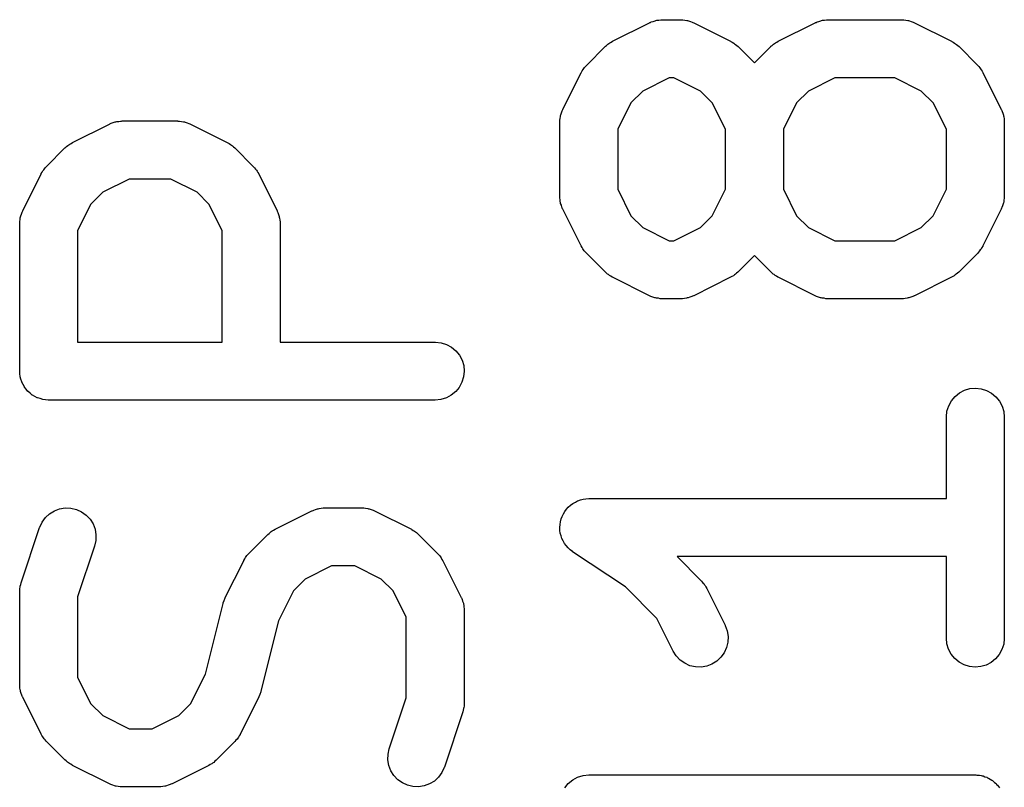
# Model space of a CAD drawing. Extents: x 0.02 to 3.89, y 0.07 to 3.88.
# Tile 126 of 172: x 3.61 to 3.71, y 1.82 to 1.9. Entities that reach past the tile are written whole.
import ezdxf

# ---------------------------------------------------------------- set-up
doc = ezdxf.new("R2010")
doc.units = 0
doc.header["$MEASUREMENT"] = 0
doc.layers.add('BLACK', color=7, linetype='CONTINUOUS')

msp = doc.modelspace()

# ---------------------------------------------------------------- linework, layer by layer
at = {"layer": 'BLACK', "linetype": 'CONTINUOUS'}
for p, q in [((3.67001, 1.89809), (3.6702, 1.89816)), ((3.6702, 1.89816), (3.67028, 1.89818)), ((3.67028, 1.89818), (3.67037, 1.8982)), ((3.67037, 1.8982), (3.67057, 1.89822)), ((3.67057, 1.89822), (3.67077, 1.89825)), ((3.67077, 1.89825), (3.67085, 1.89825)), ((3.67085, 1.89825), (3.67094, 1.89826)), ((3.67094, 1.89826), (3.67281, 1.89826)), ((3.67281, 1.89826), (3.67286, 1.89826)), ((3.67286, 1.89826), (3.67294, 1.89825)), ((3.67294, 1.89825), (3.67303, 1.89825)), ((3.67303, 1.89825), (3.67323, 1.89821)), ((3.67323, 1.89821), (3.67343, 1.89819)), ((3.67343, 1.89819), (3.67351, 1.89817)), ((3.67351, 1.89817), (3.6736, 1.89815)), ((3.6736, 1.89815), (3.67379, 1.89808)), ((3.68688, 1.89809), (3.68707, 1.89816)), ((3.68707, 1.89816), (3.68716, 1.89818)), ((3.68716, 1.89818), (3.68724, 1.8982)), ((3.68724, 1.8982), (3.68744, 1.89822)), ((3.68744, 1.89822), (3.68764, 1.89825)), ((3.68764, 1.89825), (3.68773, 1.89825)), ((3.68773, 1.89825), (3.68781, 1.89826)), ((3.68781, 1.89826), (3.69531, 1.89826)), ((3.69531, 1.89826), (3.69535, 1.89826)), ((3.69535, 1.89826), (3.69544, 1.89825)), ((3.69544, 1.89825), (3.69553, 1.89825)), ((3.69553, 1.89825), (3.69572, 1.89821)), ((3.69572, 1.89821), (3.69593, 1.89819)), ((3.69593, 1.89819), (3.69601, 1.89817)), ((3.69601, 1.89817), (3.69609, 1.89815)), ((3.69609, 1.89815), (3.69628, 1.89808)), ((3.66587, 1.89607), (3.66962, 1.89794)), ((3.66962, 1.89794), (3.66966, 1.89796)), ((3.66966, 1.89796), (3.66974, 1.89799)), ((3.66974, 1.89799), (3.66981, 1.89803)), ((3.66981, 1.89803), (3.67001, 1.89809)), ((3.67379, 1.89808), (3.67398, 1.89802)), ((3.67398, 1.89802), (3.67405, 1.89798)), ((3.67405, 1.89798), (3.67413, 1.89794)), ((3.67413, 1.89794), (3.67788, 1.89607)), ((3.68274, 1.89607), (3.68649, 1.89794)), ((3.68649, 1.89794), (3.68653, 1.89796)), ((3.68653, 1.89796), (3.68661, 1.89799)), ((3.68661, 1.89799), (3.68669, 1.89803)), ((3.68669, 1.89803), (3.68688, 1.89809)), ((3.69628, 1.89808), (3.69647, 1.89802)), ((3.69647, 1.89802), (3.69655, 1.89798)), ((3.69655, 1.89798), (3.69663, 1.89794)), ((3.69663, 1.89794), (3.70038, 1.89607)), ((3.66323, 1.89364), (3.6651, 1.89552)), ((3.6651, 1.89552), (3.66513, 1.89555)), ((3.66513, 1.89555), (3.66526, 1.89565)), ((3.66526, 1.89565), (3.66538, 1.89576)), ((3.66538, 1.89576), (3.66549, 1.89583)), ((3.66549, 1.89583), (3.66558, 1.89591)), ((3.66558, 1.89591), (3.66573, 1.89598)), ((3.66573, 1.89598), (3.66587, 1.89607)), ((3.67788, 1.89607), (3.67792, 1.89605)), ((3.67792, 1.89605), (3.67806, 1.89596)), ((3.67806, 1.89596), (3.67821, 1.89588)), ((3.67821, 1.89588), (3.6783, 1.8958)), ((3.6783, 1.8958), (3.6784, 1.89574)), ((3.6784, 1.89574), (3.67852, 1.89562)), ((3.67852, 1.89562), (3.67865, 1.89552)), ((3.67865, 1.89552), (3.68031, 1.89386)), ((3.68031, 1.89386), (3.68197, 1.89552)), ((3.68197, 1.89552), (3.682, 1.89555)), ((3.682, 1.89555), (3.68213, 1.89565)), ((3.68213, 1.89565), (3.68225, 1.89576)), ((3.68225, 1.89576), (3.68236, 1.89583)), ((3.68236, 1.89583), (3.68245, 1.89591)), ((3.68245, 1.89591), (3.6826, 1.89598)), ((3.6826, 1.89598), (3.68274, 1.89607)), ((3.70038, 1.89607), (3.70042, 1.89605)), ((3.70042, 1.89605), (3.70056, 1.89596)), ((3.70056, 1.89596), (3.7007, 1.89588)), ((3.7007, 1.89588), (3.7008, 1.8958)), ((3.7008, 1.8958), (3.7009, 1.89574)), ((3.7009, 1.89574), (3.70102, 1.89562)), ((3.70102, 1.89562), (3.70115, 1.89552)), ((3.70115, 1.89552), (3.70302, 1.89364)), ((3.66278, 1.89305), (3.66286, 1.8932)), ((3.66286, 1.8932), (3.66294, 1.89329)), ((3.66294, 1.89329), (3.66301, 1.89339)), ((3.66301, 1.89339), (3.66312, 1.89351)), ((3.66312, 1.89351), (3.66323, 1.89364)), ((3.70302, 1.89364), (3.70305, 1.89361)), ((3.70305, 1.89361), (3.70316, 1.89348)), ((3.70316, 1.89348), (3.70327, 1.89336)), ((3.70327, 1.89336), (3.70334, 1.89326)), ((3.70334, 1.89326), (3.70341, 1.89316)), ((3.70341, 1.89316), (3.70349, 1.89302)), ((3.6608, 1.88913), (3.66267, 1.89287)), ((3.66267, 1.89287), (3.66269, 1.89291)), ((3.66269, 1.89291), (3.66278, 1.89305)), ((3.67164, 1.89235), (3.66894, 1.891)), ((3.67212, 1.89235), (3.67164, 1.89235)), ((3.67481, 1.891), (3.67212, 1.89235)), ((3.68851, 1.89235), (3.68581, 1.891)), ((3.69461, 1.89235), (3.68851, 1.89235)), ((3.69731, 1.891), (3.69461, 1.89235)), ((3.70349, 1.89302), (3.70358, 1.89287)), ((3.70358, 1.89287), (3.70545, 1.88913)), ((3.66894, 1.891), (3.66774, 1.88981)), ((3.67601, 1.88981), (3.67481, 1.891)), ((3.68581, 1.891), (3.68461, 1.88981)), ((3.69851, 1.88981), (3.69731, 1.891)), ((3.66077, 1.88904), (3.6608, 1.88913)), ((3.66774, 1.88981), (3.66639, 1.88711)), ((3.67736, 1.88711), (3.67601, 1.88981)), ((3.68461, 1.88981), (3.68327, 1.88711)), ((3.69986, 1.88711), (3.69851, 1.88981)), ((3.70545, 1.88913), (3.70547, 1.88909)), ((3.70547, 1.88909), (3.7055, 1.88901)), ((3.6605, 1.88802), (3.66053, 1.88822)), ((3.66053, 1.88822), (3.66055, 1.88842)), ((3.66055, 1.88842), (3.66058, 1.8885)), ((3.66058, 1.8885), (3.66059, 1.88859)), ((3.66059, 1.88859), (3.66067, 1.88878)), ((3.66067, 1.88878), (3.66073, 1.88897)), ((3.66073, 1.88897), (3.66077, 1.88904)), ((3.7055, 1.88901), (3.70554, 1.88893)), ((3.70554, 1.88893), (3.7056, 1.88874)), ((3.7056, 1.88874), (3.70567, 1.88855)), ((3.70567, 1.88855), (3.70568, 1.88846)), ((3.70568, 1.88846), (3.70571, 1.88838)), ((3.70571, 1.88838), (3.70573, 1.88818)), ((3.70573, 1.88818), (3.70576, 1.88798)), ((3.61087, 1.88576), (3.61462, 1.88763)), ((3.61462, 1.88763), (3.61466, 1.88765)), ((3.61466, 1.88765), (3.61474, 1.88768)), ((3.61474, 1.88768), (3.61481, 1.88772)), ((3.61481, 1.88772), (3.61501, 1.88778)), ((3.61501, 1.88778), (3.6152, 1.88785)), ((3.6152, 1.88785), (3.61528, 1.88786)), ((3.61528, 1.88786), (3.61537, 1.88789)), ((3.61537, 1.88789), (3.61557, 1.88791)), ((3.61557, 1.88791), (3.61577, 1.88794)), ((3.61577, 1.88794), (3.61585, 1.88794)), ((3.61585, 1.88794), (3.61594, 1.88795)), ((3.61594, 1.88795), (3.62156, 1.88795)), ((3.62156, 1.88795), (3.6216, 1.88794)), ((3.6216, 1.88794), (3.62169, 1.88794)), ((3.62169, 1.88794), (3.62178, 1.88794)), ((3.62178, 1.88794), (3.62198, 1.8879)), ((3.62198, 1.8879), (3.62218, 1.88788)), ((3.62218, 1.88788), (3.62226, 1.88785)), ((3.62226, 1.88785), (3.62235, 1.88784)), ((3.62235, 1.88784), (3.62253, 1.88777)), ((3.62253, 1.88777), (3.62273, 1.88771)), ((3.62273, 1.88771), (3.6228, 1.88766)), ((3.6228, 1.88766), (3.62288, 1.88763)), ((3.62288, 1.88763), (3.62663, 1.88576)), ((3.66049, 1.88785), (3.6605, 1.88793)), ((3.66049, 1.8878), (3.66049, 1.88785)), ((3.66049, 1.88031), (3.66049, 1.8878)), ((3.6605, 1.88793), (3.6605, 1.88802)), ((3.66639, 1.88711), (3.66639, 1.881)), ((3.67736, 1.881), (3.67736, 1.88711)), ((3.68327, 1.88711), (3.68327, 1.881)), ((3.69986, 1.881), (3.69986, 1.88711)), ((3.70576, 1.88798), (3.70575, 1.88789)), ((3.70575, 1.88789), (3.70576, 1.8878)), ((3.70576, 1.8878), (3.70576, 1.88031)), ((3.60823, 1.88333), (3.6101, 1.88521)), ((3.6101, 1.88521), (3.61013, 1.88523)), ((3.61013, 1.88523), (3.61026, 1.88534)), ((3.61026, 1.88534), (3.61038, 1.88545)), ((3.61038, 1.88545), (3.61049, 1.88552)), ((3.61049, 1.88552), (3.61058, 1.88559)), ((3.61058, 1.88559), (3.61073, 1.88567)), ((3.61073, 1.88567), (3.61087, 1.88576)), ((3.62663, 1.88576), (3.62667, 1.88574)), ((3.62667, 1.88574), (3.62681, 1.88565)), ((3.62681, 1.88565), (3.62696, 1.88557)), ((3.62696, 1.88557), (3.62705, 1.88549)), ((3.62705, 1.88549), (3.62715, 1.88543)), ((3.62715, 1.88543), (3.62727, 1.88531)), ((3.62727, 1.88531), (3.6274, 1.88521)), ((3.6274, 1.88521), (3.62928, 1.88333)), ((3.60794, 1.88298), (3.60801, 1.88308)), ((3.60801, 1.88308), (3.60812, 1.8832)), ((3.60812, 1.8832), (3.60823, 1.88333)), ((3.62928, 1.88333), (3.6293, 1.8833)), ((3.6293, 1.8833), (3.62941, 1.88317)), ((3.62941, 1.88317), (3.62952, 1.88305)), ((3.6058, 1.87881), (3.60767, 1.88256)), ((3.60767, 1.88256), (3.60769, 1.8826)), ((3.60769, 1.8826), (3.60778, 1.88274)), ((3.60778, 1.88274), (3.60786, 1.88289)), ((3.60786, 1.88289), (3.60794, 1.88298)), ((3.62952, 1.88305), (3.62959, 1.88295)), ((3.62959, 1.88295), (3.62966, 1.88285)), ((3.62966, 1.88285), (3.62974, 1.8827)), ((3.62974, 1.8827), (3.62983, 1.88256)), ((3.62983, 1.88256), (3.6317, 1.87881)), ((3.61664, 1.88204), (3.61394, 1.88069)), ((3.62087, 1.88204), (3.61664, 1.88204)), ((3.62356, 1.88069), (3.62087, 1.88204)), ((3.61394, 1.88069), (3.61274, 1.87949)), ((3.62476, 1.87949), (3.62356, 1.88069)), ((3.6605, 1.88022), (3.66049, 1.88031)), ((3.66049, 1.88013), (3.6605, 1.88022)), ((3.66052, 1.87993), (3.66049, 1.88013)), ((3.66639, 1.881), (3.66774, 1.87831)), ((3.67601, 1.87831), (3.67736, 1.881)), ((3.68327, 1.881), (3.68461, 1.87831)), ((3.69851, 1.87831), (3.69986, 1.881)), ((3.70576, 1.88009), (3.70572, 1.87989)), ((3.70576, 1.88026), (3.70575, 1.88018)), ((3.70575, 1.88018), (3.70576, 1.88009)), ((3.70576, 1.88031), (3.70576, 1.88026)), ((3.61274, 1.87949), (3.61139, 1.8768)), ((3.62611, 1.8768), (3.62476, 1.87949)), ((3.66054, 1.87973), (3.66052, 1.87993)), ((3.66057, 1.87965), (3.66054, 1.87973)), ((3.66058, 1.87956), (3.66057, 1.87965)), ((3.66065, 1.87937), (3.66058, 1.87956)), ((3.66071, 1.87918), (3.66065, 1.87937)), ((3.66075, 1.8791), (3.66071, 1.87918)), ((3.66078, 1.87902), (3.66075, 1.8791)), ((3.70548, 1.87907), (3.70545, 1.87899)), ((3.70552, 1.87914), (3.70548, 1.87907)), ((3.70559, 1.87933), (3.70552, 1.87914)), ((3.70566, 1.87952), (3.70559, 1.87933)), ((3.70567, 1.87961), (3.70566, 1.87952)), ((3.7057, 1.87969), (3.70567, 1.87961)), ((3.70572, 1.87989), (3.7057, 1.87969)), ((3.60553, 1.87791), (3.60555, 1.87811)), ((3.60555, 1.87811), (3.60558, 1.87819)), ((3.60558, 1.87819), (3.60559, 1.87828)), ((3.60559, 1.87828), (3.60567, 1.87846)), ((3.60567, 1.87846), (3.60573, 1.87866)), ((3.60573, 1.87866), (3.60577, 1.87873)), ((3.60577, 1.87873), (3.6058, 1.87881)), ((3.6317, 1.87881), (3.63172, 1.87878)), ((3.63172, 1.87878), (3.63175, 1.8787)), ((3.63175, 1.8787), (3.63179, 1.87862)), ((3.63179, 1.87862), (3.63185, 1.87843)), ((3.63185, 1.87843), (3.63192, 1.87824)), ((3.63192, 1.87824), (3.63193, 1.87815)), ((3.63193, 1.87815), (3.63196, 1.87807)), ((3.63196, 1.87807), (3.63198, 1.87787)), ((3.6608, 1.87899), (3.66078, 1.87902)), ((3.66267, 1.87524), (3.6608, 1.87899)), ((3.66774, 1.87831), (3.66894, 1.87711)), ((3.67481, 1.87711), (3.67601, 1.87831)), ((3.68461, 1.87831), (3.68581, 1.87711)), ((3.69731, 1.87711), (3.69851, 1.87831)), ((3.70545, 1.87899), (3.70358, 1.87524)), ((3.60549, 1.87753), (3.6055, 1.87762)), ((3.60549, 1.87749), (3.60549, 1.87753)), ((3.60549, 1.8625), (3.60549, 1.87749)), ((3.6055, 1.87771), (3.60553, 1.87791)), ((3.6055, 1.87762), (3.6055, 1.87771)), ((3.63198, 1.87787), (3.63201, 1.87767)), ((3.63201, 1.87767), (3.63201, 1.87758)), ((3.63201, 1.87758), (3.63202, 1.87749)), ((3.63202, 1.87749), (3.63202, 1.86545)), ((3.66894, 1.87711), (3.67164, 1.87576)), ((3.67212, 1.87576), (3.67481, 1.87711)), ((3.68581, 1.87711), (3.68851, 1.87576)), ((3.69461, 1.87576), (3.69731, 1.87711)), ((3.61139, 1.8768), (3.61139, 1.86545)), ((3.62611, 1.86545), (3.62611, 1.8768)), ((3.66276, 1.87509), (3.66267, 1.87524)), ((3.66284, 1.87495), (3.66276, 1.87509)), ((3.67164, 1.87576), (3.67212, 1.87576)), ((3.68851, 1.87576), (3.69461, 1.87576)), ((3.70347, 1.87506), (3.70339, 1.87491)), ((3.70356, 1.8752), (3.70347, 1.87506)), ((3.70358, 1.87524), (3.70356, 1.8752)), ((3.66292, 1.87485), (3.66284, 1.87495)), ((3.66298, 1.87475), (3.66292, 1.87485)), ((3.66309, 1.87463), (3.66298, 1.87475)), ((3.6632, 1.8745), (3.66309, 1.87463)), ((3.66323, 1.87447), (3.6632, 1.8745)), ((3.6651, 1.87259), (3.66323, 1.87447)), ((3.68031, 1.87426), (3.67865, 1.87259)), ((3.68197, 1.87259), (3.68031, 1.87426)), ((3.70302, 1.87447), (3.70115, 1.87259)), ((3.70313, 1.8746), (3.70302, 1.87447)), ((3.70324, 1.87472), (3.70313, 1.8746)), ((3.70331, 1.87482), (3.70324, 1.87472)), ((3.70339, 1.87491), (3.70331, 1.87482)), ((3.66523, 1.87249), (3.6651, 1.87259)), ((3.66535, 1.87237), (3.66523, 1.87249)), ((3.66545, 1.87231), (3.66535, 1.87237)), ((3.66555, 1.87223), (3.66545, 1.87231)), ((3.66569, 1.87215), (3.66555, 1.87223)), ((3.66583, 1.87206), (3.66569, 1.87215)), ((3.66587, 1.87204), (3.66583, 1.87206)), ((3.67802, 1.87213), (3.67788, 1.87204)), ((3.67817, 1.8722), (3.67802, 1.87213)), ((3.67827, 1.87228), (3.67817, 1.8722)), ((3.67837, 1.87235), (3.67827, 1.87228)), ((3.67849, 1.87246), (3.67837, 1.87235)), ((3.67862, 1.87256), (3.67849, 1.87246)), ((3.67865, 1.87259), (3.67862, 1.87256)), ((3.6821, 1.87249), (3.68197, 1.87259)), ((3.68222, 1.87237), (3.6821, 1.87249)), ((3.68233, 1.87231), (3.68222, 1.87237)), ((3.68242, 1.87223), (3.68233, 1.87231)), ((3.68257, 1.87215), (3.68242, 1.87223)), ((3.68271, 1.87206), (3.68257, 1.87215)), ((3.68274, 1.87204), (3.68271, 1.87206)), ((3.70052, 1.87213), (3.70038, 1.87204)), ((3.70067, 1.8722), (3.70052, 1.87213)), ((3.70076, 1.87228), (3.70067, 1.8722)), ((3.70087, 1.87235), (3.70076, 1.87228)), ((3.70099, 1.87246), (3.70087, 1.87235)), ((3.70112, 1.87256), (3.70099, 1.87246)), ((3.70115, 1.87259), (3.70112, 1.87256)), ((3.66962, 1.87017), (3.66587, 1.87204)), ((3.67788, 1.87204), (3.67413, 1.87017)), ((3.68649, 1.87017), (3.68274, 1.87204)), ((3.70038, 1.87204), (3.69663, 1.87017)), ((3.6697, 1.87013), (3.66962, 1.87017)), ((3.66978, 1.87009), (3.6697, 1.87013)), ((3.66997, 1.87003), (3.66978, 1.87009)), ((3.67394, 1.87008), (3.67375, 1.87002)), ((3.67402, 1.87012), (3.67394, 1.87008)), ((3.6741, 1.87015), (3.67402, 1.87012)), ((3.67413, 1.87017), (3.6741, 1.87015)), ((3.68657, 1.87013), (3.68649, 1.87017)), ((3.68665, 1.87009), (3.68657, 1.87013)), ((3.68684, 1.87003), (3.68665, 1.87009)), ((3.69644, 1.87008), (3.69624, 1.87002)), ((3.69651, 1.87012), (3.69644, 1.87008)), ((3.69659, 1.87015), (3.69651, 1.87012)), ((3.69663, 1.87017), (3.69659, 1.87015)), ((3.67016, 1.86996), (3.66997, 1.87003)), ((3.67024, 1.86994), (3.67016, 1.86996)), ((3.67033, 1.86992), (3.67024, 1.86994)), ((3.67053, 1.8699), (3.67033, 1.86992)), ((3.67072, 1.86986), (3.67053, 1.8699)), ((3.67081, 1.86986), (3.67072, 1.86986)), ((3.6709, 1.86985), (3.67081, 1.86986)), ((3.67094, 1.86985), (3.6709, 1.86985)), ((3.67281, 1.86985), (3.67094, 1.86985)), ((3.6729, 1.86986), (3.67281, 1.86985)), ((3.67299, 1.86986), (3.6729, 1.86986)), ((3.67319, 1.86989), (3.67299, 1.86986)), ((3.67339, 1.86991), (3.67319, 1.86989)), ((3.67347, 1.86994), (3.67339, 1.86991)), ((3.67356, 1.86995), (3.67347, 1.86994)), ((3.67375, 1.87002), (3.67356, 1.86995)), ((3.68703, 1.86996), (3.68684, 1.87003)), ((3.68712, 1.86994), (3.68703, 1.86996)), ((3.6872, 1.86992), (3.68712, 1.86994)), ((3.6874, 1.8699), (3.6872, 1.86992)), ((3.6876, 1.86986), (3.6874, 1.8699)), ((3.68768, 1.86986), (3.6876, 1.86986)), ((3.68777, 1.86985), (3.68768, 1.86986)), ((3.68781, 1.86985), (3.68777, 1.86985)), ((3.69531, 1.86985), (3.68781, 1.86985)), ((3.6954, 1.86986), (3.69531, 1.86985)), ((3.69548, 1.86986), (3.6954, 1.86986)), ((3.69568, 1.86989), (3.69548, 1.86986)), ((3.69588, 1.86991), (3.69568, 1.86989)), ((3.69597, 1.86994), (3.69588, 1.86991)), ((3.69605, 1.86995), (3.69597, 1.86994)), ((3.69624, 1.87002), (3.69605, 1.86995)), ((3.61139, 1.86545), (3.62611, 1.86545)), ((3.63202, 1.86545), (3.64781, 1.86545)), ((3.64781, 1.86545), (3.64785, 1.86545)), ((3.64785, 1.86545), (3.64842, 1.86538)), ((3.64842, 1.86538), (3.64897, 1.86521)), ((3.64897, 1.86521), (3.64948, 1.86493)), ((3.64948, 1.86493), (3.64992, 1.86456)), ((3.64992, 1.86456), (3.65028, 1.86411)), ((3.65028, 1.86411), (3.65055, 1.8636)), ((3.65055, 1.8636), (3.65071, 1.86305)), ((3.65071, 1.86305), (3.65076, 1.86247)), ((3.60551, 1.86222), (3.60549, 1.8625)), ((3.60554, 1.86194), (3.60551, 1.86222)), ((3.65076, 1.86247), (3.6507, 1.8619)), ((3.60554, 1.86193), (3.60554, 1.86194)), ((3.60554, 1.86192), (3.60554, 1.86193)), ((3.60562, 1.86166), (3.60554, 1.86192)), ((3.6057, 1.86139), (3.60562, 1.86166)), ((3.60571, 1.86138), (3.6057, 1.86139)), ((3.60571, 1.86137), (3.60571, 1.86138)), ((3.60584, 1.86112), (3.60571, 1.86137)), ((3.60597, 1.86088), (3.60584, 1.86112)), ((3.65053, 1.86135), (3.65026, 1.86084)), ((3.6507, 1.8619), (3.65053, 1.86135)), ((3.60598, 1.86087), (3.60597, 1.86088)), ((3.60598, 1.86086), (3.60598, 1.86087)), ((3.60616, 1.86064), (3.60598, 1.86086)), ((3.60633, 1.86043), (3.60616, 1.86064)), ((3.60634, 1.86042), (3.60633, 1.86043)), ((3.60634, 1.86041), (3.60634, 1.86042)), ((3.60656, 1.86024), (3.60634, 1.86041)), ((3.60677, 1.86006), (3.60656, 1.86024)), ((3.60678, 1.86005), (3.60677, 1.86006)), ((3.60679, 1.86005), (3.60678, 1.86005)), ((3.60703, 1.85992), (3.60679, 1.86005)), ((3.64944, 1.86004), (3.64894, 1.85977)), ((3.64989, 1.8604), (3.64944, 1.86004)), ((3.65026, 1.86084), (3.64989, 1.8604)), ((3.70074, 1.85992), (3.70119, 1.86028)), ((3.70119, 1.86028), (3.7017, 1.86055)), ((3.7017, 1.86055), (3.70226, 1.86071)), ((3.70226, 1.86071), (3.70283, 1.86076)), ((3.70283, 1.86076), (3.7034, 1.8607)), ((3.7034, 1.8607), (3.70395, 1.86053)), ((3.70395, 1.86053), (3.70446, 1.86026)), ((3.70446, 1.86026), (3.70491, 1.85989)), ((3.60728, 1.85978), (3.60703, 1.85992)), ((3.60729, 1.85978), (3.60728, 1.85978)), ((3.6073, 1.85977), (3.60729, 1.85978)), ((3.60756, 1.85969), (3.6073, 1.85977)), ((3.60783, 1.85961), (3.60756, 1.85969)), ((3.60784, 1.85961), (3.60783, 1.85961)), ((3.60785, 1.8596), (3.60784, 1.85961)), ((3.60812, 1.85957), (3.60785, 1.8596)), ((3.6084, 1.85954), (3.60812, 1.85957)), ((3.60842, 1.85954), (3.6084, 1.85954)), ((3.60844, 1.85954), (3.60842, 1.85954)), ((3.60842, 1.85954), (3.60842, 1.85954)), ((3.60842, 1.85954), (3.60842, 1.85954)), ((3.64781, 1.85954), (3.60844, 1.85954)), ((3.64838, 1.8596), (3.64781, 1.85954)), ((3.64894, 1.85977), (3.64838, 1.8596)), ((3.7001, 1.85897), (3.70037, 1.85948)), ((3.70037, 1.85948), (3.70074, 1.85992)), ((3.70491, 1.85989), (3.70527, 1.85944)), ((3.70527, 1.85944), (3.70554, 1.85893)), ((3.69986, 1.85785), (3.69992, 1.85842)), ((3.69992, 1.85842), (3.7001, 1.85897)), ((3.70554, 1.85893), (3.70571, 1.85838)), ((3.70571, 1.85838), (3.70576, 1.85781)), ((3.69986, 1.85781), (3.69986, 1.85785)), ((3.69986, 1.84951), (3.69986, 1.85781)), ((3.70576, 1.85781), (3.70576, 1.83531)), ((3.66159, 1.84884), (3.66181, 1.84902)), ((3.66181, 1.84902), (3.66208, 1.84916)), ((3.66181, 1.84902), (3.66181, 1.84902)), ((3.66181, 1.84902), (3.66181, 1.84902)), ((3.66208, 1.84916), (3.66231, 1.84929)), ((3.66231, 1.84929), (3.66232, 1.84929)), ((3.66232, 1.84929), (3.6626, 1.84938)), ((3.66232, 1.84929), (3.66232, 1.84929)), ((3.6626, 1.84938), (3.66287, 1.84946)), ((3.66287, 1.84946), (3.66316, 1.84949)), ((3.66287, 1.84946), (3.66287, 1.84946)), ((3.66287, 1.84946), (3.66287, 1.84946)), ((3.66316, 1.84949), (3.66344, 1.84951)), ((3.66344, 1.84951), (3.69986, 1.84951)), ((3.60811, 1.84758), (3.60853, 1.84798)), ((3.60853, 1.84798), (3.60902, 1.84828)), ((3.60902, 1.84828), (3.60956, 1.84848)), ((3.60956, 1.84848), (3.61013, 1.84857)), ((3.61013, 1.84857), (3.61071, 1.84855)), ((3.61071, 1.84855), (3.61127, 1.84842)), ((3.61127, 1.84842), (3.61179, 1.84818)), ((3.61179, 1.84818), (3.61226, 1.84784)), ((3.63149, 1.84639), (3.63524, 1.84826)), ((3.63524, 1.84826), (3.63528, 1.84828)), ((3.63528, 1.84828), (3.63536, 1.84831)), ((3.63536, 1.84831), (3.63544, 1.84835)), ((3.63544, 1.84835), (3.63563, 1.84841)), ((3.63563, 1.84841), (3.63582, 1.84848)), ((3.63582, 1.84848), (3.6359, 1.84849)), ((3.6359, 1.84849), (3.63599, 1.84852)), ((3.63599, 1.84852), (3.63619, 1.84854)), ((3.63619, 1.84854), (3.63639, 1.84857)), ((3.63639, 1.84857), (3.63648, 1.84857)), ((3.63648, 1.84857), (3.63656, 1.84858)), ((3.63656, 1.84858), (3.64031, 1.84858)), ((3.64031, 1.84858), (3.64035, 1.84857)), ((3.64035, 1.84857), (3.64044, 1.84857)), ((3.64044, 1.84857), (3.64053, 1.84857)), ((3.64053, 1.84857), (3.64072, 1.84853)), ((3.64072, 1.84853), (3.64093, 1.84851)), ((3.64093, 1.84851), (3.64101, 1.84848)), ((3.64101, 1.84848), (3.64109, 1.84847)), ((3.64109, 1.84847), (3.64128, 1.8484)), ((3.64128, 1.8484), (3.64147, 1.84834)), ((3.64147, 1.84834), (3.64155, 1.84829)), ((3.64155, 1.84829), (3.64163, 1.84826)), ((3.64163, 1.84826), (3.64538, 1.84639)), ((3.66086, 1.84796), (3.66099, 1.84821)), ((3.66099, 1.84821), (3.66118, 1.84843)), ((3.66099, 1.84821), (3.66099, 1.84821)), ((3.66099, 1.84821), (3.66099, 1.84821)), ((3.66118, 1.84843), (3.66136, 1.84866)), ((3.66136, 1.84866), (3.66159, 1.84884)), ((3.66136, 1.84866), (3.66136, 1.84866)), ((3.66136, 1.84866), (3.66136, 1.84866)), ((3.60753, 1.8466), (3.60777, 1.84712)), ((3.60777, 1.84712), (3.60811, 1.84758)), ((3.61226, 1.84784), (3.61266, 1.84742)), ((3.61266, 1.84742), (3.61296, 1.84693)), ((3.66052, 1.84689), (3.66055, 1.84715)), ((3.66055, 1.84716), (3.66064, 1.84744)), ((3.66055, 1.84715), (3.66055, 1.84716)), ((3.66055, 1.84716), (3.66055, 1.84716)), ((3.66064, 1.84744), (3.66072, 1.8477)), ((3.66072, 1.84771), (3.66086, 1.84796)), ((3.66072, 1.8477), (3.66072, 1.84771)), ((3.66072, 1.84771), (3.66072, 1.84771)), ((3.60564, 1.84093), (3.60751, 1.84656)), ((3.60751, 1.84656), (3.60753, 1.8466)), ((3.61296, 1.84693), (3.61316, 1.84639)), ((3.61316, 1.84639), (3.61326, 1.84583)), ((3.63088, 1.84597), (3.631, 1.84608)), ((3.631, 1.84608), (3.63111, 1.84615)), ((3.63111, 1.84615), (3.6312, 1.84622)), ((3.6312, 1.84622), (3.63135, 1.8463)), ((3.63135, 1.8463), (3.63149, 1.84639)), ((3.64538, 1.84639), (3.64542, 1.84637)), ((3.64542, 1.84637), (3.64556, 1.84628)), ((3.64556, 1.84628), (3.6457, 1.8462)), ((3.6457, 1.8462), (3.6458, 1.84612)), ((3.6458, 1.84612), (3.6459, 1.84606)), ((3.6459, 1.84606), (3.64602, 1.84594)), ((3.66049, 1.84659), (3.66052, 1.84689)), ((3.66049, 1.84658), (3.66049, 1.84659)), ((3.66051, 1.84628), (3.66049, 1.84658)), ((3.66049, 1.84658), (3.66049, 1.84658)), ((3.66054, 1.84601), (3.66051, 1.84628)), ((3.66062, 1.84573), (3.66054, 1.84601)), ((3.66054, 1.84601), (3.66054, 1.84601)), ((3.66054, 1.84601), (3.66054, 1.84601)), ((3.61324, 1.84525), (3.61312, 1.84469)), ((3.61326, 1.84583), (3.61324, 1.84525)), ((3.62885, 1.84396), (3.63072, 1.84584)), ((3.63072, 1.84584), (3.63075, 1.84586)), ((3.63075, 1.84586), (3.63088, 1.84597)), ((3.64602, 1.84594), (3.64615, 1.84584)), ((3.64615, 1.84584), (3.64802, 1.84396)), ((3.6607, 1.84546), (3.66062, 1.84573)), ((3.6607, 1.84545), (3.6607, 1.84546)), ((3.6607, 1.84546), (3.6607, 1.84546)), ((3.66083, 1.84522), (3.6607, 1.84545)), ((3.66097, 1.84495), (3.66083, 1.84522)), ((3.61312, 1.84469), (3.61139, 1.83952)), ((3.66097, 1.84494), (3.66097, 1.84495)), ((3.66097, 1.84495), (3.66097, 1.84495)), ((3.66114, 1.84473), (3.66097, 1.84494)), ((3.66133, 1.8445), (3.66114, 1.84473)), ((3.66133, 1.84449), (3.66133, 1.8445)), ((3.66133, 1.8445), (3.66133, 1.8445)), ((3.66155, 1.84431), (3.66133, 1.84449)), ((3.66177, 1.84413), (3.66155, 1.84431)), ((3.66177, 1.84412), (3.66177, 1.84413)), ((3.6618, 1.8441), (3.66177, 1.84412)), ((3.66177, 1.84412), (3.66177, 1.84412)), ((3.66177, 1.84412), (3.66177, 1.84412)), ((3.66718, 1.84052), (3.6618, 1.8441)), ((3.62642, 1.83944), (3.6283, 1.84319)), ((3.6283, 1.84319), (3.62831, 1.84323)), ((3.62831, 1.84323), (3.62841, 1.84337)), ((3.62841, 1.84337), (3.62848, 1.84352)), ((3.62848, 1.84352), (3.62856, 1.84361)), ((3.62856, 1.84361), (3.62863, 1.84371)), ((3.62863, 1.84371), (3.62874, 1.84383)), ((3.62874, 1.84383), (3.62885, 1.84396)), ((3.64802, 1.84396), (3.64805, 1.84393)), ((3.64805, 1.84393), (3.64816, 1.8438)), ((3.64816, 1.8438), (3.64827, 1.84368)), ((3.64827, 1.84368), (3.64834, 1.84358)), ((3.64834, 1.84358), (3.64841, 1.84348)), ((3.64841, 1.84348), (3.64849, 1.84333)), ((3.64849, 1.84333), (3.64858, 1.84319)), ((3.64858, 1.84319), (3.65045, 1.83944)), ((3.69986, 1.84361), (3.67244, 1.84361)), ((3.67244, 1.84361), (3.6749, 1.84115)), ((3.69986, 1.83531), (3.69986, 1.84361)), ((3.63726, 1.84267), (3.63456, 1.84132)), ((3.63961, 1.84267), (3.63726, 1.84267)), ((3.64231, 1.84132), (3.63961, 1.84267)), ((3.63456, 1.84132), (3.63336, 1.84012)), ((3.64351, 1.84012), (3.64231, 1.84132)), ((3.6749, 1.84115), (3.67493, 1.84112)), ((3.67493, 1.84112), (3.67503, 1.84099)), ((3.67503, 1.84099), (3.67515, 1.84087)), ((3.60549, 1.84004), (3.60551, 1.8402)), ((3.60549, 1.84), (3.60549, 1.84004)), ((3.60549, 1.83062), (3.60549, 1.84)), ((3.60551, 1.84037), (3.60554, 1.84049)), ((3.60551, 1.8402), (3.60551, 1.84037)), ((3.60554, 1.84049), (3.60555, 1.84061)), ((3.60555, 1.84061), (3.6056, 1.84077)), ((3.6056, 1.84077), (3.60564, 1.84093)), ((3.63336, 1.84012), (3.63185, 1.83709)), ((3.64486, 1.83743), (3.64351, 1.84012)), ((3.67039, 1.83731), (3.66718, 1.84052)), ((3.67515, 1.84087), (3.67521, 1.84076)), ((3.67521, 1.84076), (3.67529, 1.84067)), ((3.67529, 1.84067), (3.67537, 1.84052)), ((3.67537, 1.84052), (3.67546, 1.84038)), ((3.67546, 1.84038), (3.67733, 1.83663)), ((3.61139, 1.83952), (3.61139, 1.83132)), ((3.62622, 1.83891), (3.62631, 1.83916)), ((3.62631, 1.83916), (3.62641, 1.83942)), ((3.62641, 1.83942), (3.62642, 1.83943)), ((3.62642, 1.83943), (3.62642, 1.83944)), ((3.65045, 1.83944), (3.65047, 1.83941)), ((3.65047, 1.83941), (3.6505, 1.83933)), ((3.6505, 1.83933), (3.65054, 1.83925)), ((3.65054, 1.83925), (3.6506, 1.83906)), ((3.6506, 1.83906), (3.65067, 1.83887)), ((3.6244, 1.83165), (3.6262, 1.83884)), ((3.6262, 1.83884), (3.62621, 1.83888)), ((3.62621, 1.83889), (3.62622, 1.83891)), ((3.62621, 1.83888), (3.62621, 1.83889)), ((3.65067, 1.83887), (3.65068, 1.83878)), ((3.65068, 1.83878), (3.65071, 1.8387)), ((3.65071, 1.8387), (3.65073, 1.8385)), ((3.65073, 1.8385), (3.65076, 1.8383)), ((3.65076, 1.8383), (3.65075, 1.83821)), ((3.65075, 1.83821), (3.65076, 1.83812)), ((3.65076, 1.83812), (3.65076, 1.82875)), ((3.63185, 1.83709), (3.63005, 1.82991)), ((3.64486, 1.82923), (3.64486, 1.83743)), ((3.67205, 1.83399), (3.67039, 1.83731)), ((3.67733, 1.83663), (3.67735, 1.83659)), ((3.67735, 1.83659), (3.67755, 1.83605)), ((3.67755, 1.83605), (3.67764, 1.83548)), ((3.67764, 1.83548), (3.67761, 1.83491)), ((3.69991, 1.83474), (3.69986, 1.83531)), ((3.70576, 1.83527), (3.7057, 1.8347)), ((3.70576, 1.83531), (3.70576, 1.83527)), ((3.67235, 1.8335), (3.67205, 1.83399)), ((3.67748, 1.83435), (3.67724, 1.83382)), ((3.67761, 1.83491), (3.67748, 1.83435)), ((3.70008, 1.83419), (3.69991, 1.83474)), ((3.70035, 1.83368), (3.70008, 1.83419)), ((3.70552, 1.83415), (3.70525, 1.83364)), ((3.7057, 1.8347), (3.70552, 1.83415)), ((3.67275, 1.83308), (3.67235, 1.8335)), ((3.67322, 1.83275), (3.67275, 1.83308)), ((3.67648, 1.83296), (3.67599, 1.83266)), ((3.6769, 1.83336), (3.67648, 1.83296)), ((3.67724, 1.83382), (3.6769, 1.83336)), ((3.70072, 1.83323), (3.70035, 1.83368)), ((3.70116, 1.83286), (3.70072, 1.83323)), ((3.70488, 1.8332), (3.70443, 1.83284)), ((3.70525, 1.83364), (3.70488, 1.8332)), ((3.67375, 1.83251), (3.67322, 1.83275)), ((3.67431, 1.83238), (3.67375, 1.83251)), ((3.67488, 1.83236), (3.67431, 1.83238)), ((3.67545, 1.83246), (3.67488, 1.83236)), ((3.67599, 1.83266), (3.67545, 1.83246)), ((3.70167, 1.83259), (3.70116, 1.83286)), ((3.70222, 1.83242), (3.70167, 1.83259)), ((3.70279, 1.83236), (3.70222, 1.83242)), ((3.70336, 1.83241), (3.70279, 1.83236)), ((3.70392, 1.83257), (3.70336, 1.83241)), ((3.70443, 1.83284), (3.70392, 1.83257)), ((3.61139, 1.83132), (3.61274, 1.82862)), ((3.62289, 1.82862), (3.6244, 1.83165)), ((3.6055, 1.83054), (3.60549, 1.83062)), ((3.60549, 1.83045), (3.6055, 1.83054)), ((3.60552, 1.83025), (3.60549, 1.83045)), ((3.60554, 1.83005), (3.60552, 1.83025)), ((3.60557, 1.82997), (3.60554, 1.83005)), ((3.60558, 1.82988), (3.60557, 1.82997)), ((3.60565, 1.82969), (3.60558, 1.82988)), ((3.60571, 1.8295), (3.60565, 1.82969)), ((3.60575, 1.82942), (3.60571, 1.8295)), ((3.60578, 1.82934), (3.60575, 1.82942)), ((3.6058, 1.8293), (3.60578, 1.82934)), ((3.60767, 1.82555), (3.6058, 1.8293)), ((3.62983, 1.8293), (3.62795, 1.82555)), ((3.62984, 1.82933), (3.62983, 1.82932)), ((3.62983, 1.82932), (3.62983, 1.8293)), ((3.62994, 1.82958), (3.62984, 1.82933)), ((3.63004, 1.82984), (3.62994, 1.82958)), ((3.63005, 1.82991), (3.63004, 1.82987)), ((3.63004, 1.82987), (3.63004, 1.82986)), ((3.63004, 1.82986), (3.63004, 1.82984)), ((3.64313, 1.82406), (3.64486, 1.82923)), ((3.61274, 1.82862), (3.61394, 1.82743)), ((3.62169, 1.82743), (3.62289, 1.82862)), ((3.65065, 1.82798), (3.65061, 1.82782)), ((3.6507, 1.82814), (3.65065, 1.82798)), ((3.65071, 1.82826), (3.6507, 1.82814)), ((3.65074, 1.82838), (3.65071, 1.82826)), ((3.65076, 1.82871), (3.65074, 1.82854)), ((3.65074, 1.82854), (3.65074, 1.82838)), ((3.65076, 1.82875), (3.65076, 1.82871)), ((3.61394, 1.82743), (3.61664, 1.82608)), ((3.61899, 1.82608), (3.62169, 1.82743)), ((3.65061, 1.82782), (3.64874, 1.82219)), ((3.61664, 1.82608), (3.61899, 1.82608)), ((3.60776, 1.82541), (3.60767, 1.82555)), ((3.60784, 1.82527), (3.60776, 1.82541)), ((3.60792, 1.82517), (3.60784, 1.82527)), ((3.60798, 1.82507), (3.60792, 1.82517)), ((3.60809, 1.82495), (3.60798, 1.82507)), ((3.6082, 1.82482), (3.60809, 1.82495)), ((3.62751, 1.82492), (3.6274, 1.82479)), ((3.62762, 1.82503), (3.62751, 1.82492)), ((3.62769, 1.82514), (3.62762, 1.82503)), ((3.62777, 1.82523), (3.62769, 1.82514)), ((3.62785, 1.82538), (3.62777, 1.82523)), ((3.62794, 1.82552), (3.62785, 1.82538)), ((3.62795, 1.82555), (3.62794, 1.82552)), ((3.60823, 1.82479), (3.6082, 1.82482)), ((3.6101, 1.82291), (3.60823, 1.82479)), ((3.6274, 1.82479), (3.62553, 1.82291)), ((3.64301, 1.8235), (3.64313, 1.82406)), ((3.61023, 1.82281), (3.6101, 1.82291)), ((3.62553, 1.82291), (3.6255, 1.82288)), ((3.64299, 1.82292), (3.64301, 1.8235)), ((3.64309, 1.82235), (3.64299, 1.82292)), ((3.61035, 1.82269), (3.61023, 1.82281)), ((3.61045, 1.82262), (3.61035, 1.82269)), ((3.61055, 1.82255), (3.61045, 1.82262)), ((3.61069, 1.82247), (3.61055, 1.82255)), ((3.61083, 1.82238), (3.61069, 1.82247)), ((3.61087, 1.82236), (3.61083, 1.82238)), ((3.61462, 1.82048), (3.61087, 1.82236)), ((3.62476, 1.82236), (3.62101, 1.82048)), ((3.6249, 1.82245), (3.62476, 1.82236)), ((3.62505, 1.82252), (3.6249, 1.82245)), ((3.62514, 1.8226), (3.62505, 1.82252)), ((3.62525, 1.82267), (3.62514, 1.8226)), ((3.62537, 1.82278), (3.62525, 1.82267)), ((3.6255, 1.82288), (3.62537, 1.82278)), ((3.64329, 1.82181), (3.64309, 1.82235)), ((3.64872, 1.82215), (3.64848, 1.82163)), ((3.64874, 1.82219), (3.64872, 1.82215)), ((3.64359, 1.82133), (3.64329, 1.82181)), ((3.64399, 1.8209), (3.64359, 1.82133)), ((3.64814, 1.82116), (3.64772, 1.82077)), ((3.64848, 1.82163), (3.64814, 1.82116)), ((3.66181, 1.8209), (3.66231, 1.82117)), ((3.66231, 1.82117), (3.66287, 1.82133)), ((3.66287, 1.82133), (3.66344, 1.82139)), ((3.66344, 1.82139), (3.70281, 1.82139)), ((3.70281, 1.82139), (3.70285, 1.82139)), ((3.70285, 1.82139), (3.70295, 1.82138)), ((3.70295, 1.82138), (3.70305, 1.82138)), ((3.70305, 1.82138), (3.70324, 1.82135)), ((3.70324, 1.82135), (3.70342, 1.82133)), ((3.70342, 1.82133), (3.70352, 1.8213)), ((3.70352, 1.8213), (3.70362, 1.82128)), ((3.70362, 1.82128), (3.70379, 1.82121)), ((3.70379, 1.82121), (3.70397, 1.82115)), ((3.70397, 1.82115), (3.70406, 1.8211)), ((3.70406, 1.8211), (3.70415, 1.82107)), ((3.70415, 1.82107), (3.70431, 1.82097)), ((3.70431, 1.82097), (3.70448, 1.82087)), ((3.6147, 1.82045), (3.61462, 1.82048)), ((3.61478, 1.82041), (3.6147, 1.82045)), ((3.61497, 1.82035), (3.61478, 1.82041)), ((3.61516, 1.82028), (3.61497, 1.82035)), ((3.61524, 1.82026), (3.61516, 1.82028)), ((3.61533, 1.82024), (3.61524, 1.82026)), ((3.61553, 1.82021), (3.61533, 1.82024)), ((3.61572, 1.82018), (3.61553, 1.82021)), ((3.61581, 1.82018), (3.61572, 1.82018)), ((3.6159, 1.82017), (3.61581, 1.82018)), ((3.61594, 1.82017), (3.6159, 1.82017)), ((3.61969, 1.82017), (3.61594, 1.82017)), ((3.61978, 1.82018), (3.61969, 1.82017)), ((3.61986, 1.82018), (3.61978, 1.82018)), ((3.62006, 1.82021), (3.61986, 1.82018)), ((3.62026, 1.82023), (3.62006, 1.82021)), ((3.62035, 1.82025), (3.62026, 1.82023)), ((3.62043, 1.82027), (3.62035, 1.82025)), ((3.62062, 1.82034), (3.62043, 1.82027)), ((3.62081, 1.8204), (3.62062, 1.82034)), ((3.62089, 1.82044), (3.62081, 1.8204)), ((3.62097, 1.82047), (3.62089, 1.82044)), ((3.62101, 1.82048), (3.62097, 1.82047)), ((3.64446, 1.82057), (3.64399, 1.8209)), ((3.64498, 1.82033), (3.64446, 1.82057)), ((3.64554, 1.8202), (3.64498, 1.82033)), ((3.64612, 1.82018), (3.64554, 1.8202)), ((3.64669, 1.82027), (3.64612, 1.82018)), ((3.64723, 1.82047), (3.64669, 1.82027)), ((3.64772, 1.82077), (3.64723, 1.82047)), ((3.66099, 1.82009), (3.66136, 1.82053)), ((3.66136, 1.82053), (3.66181, 1.8209)), ((3.70448, 1.82087), (3.70456, 1.82081)), ((3.70456, 1.82081), (3.70464, 1.82076)), ((3.70464, 1.82076), (3.70477, 1.82063)), ((3.70477, 1.82063), (3.70492, 1.8205)), ((3.70492, 1.8205), (3.70498, 1.82043)), ((3.70498, 1.82043), (3.70505, 1.82036)), ((3.70505, 1.82036), (3.70516, 1.8202)), ((3.70516, 1.8202), (3.70528, 1.82006))]:
    msp.add_line(p, q, dxfattribs=at)

doc.saveas('drawing.dxf')
